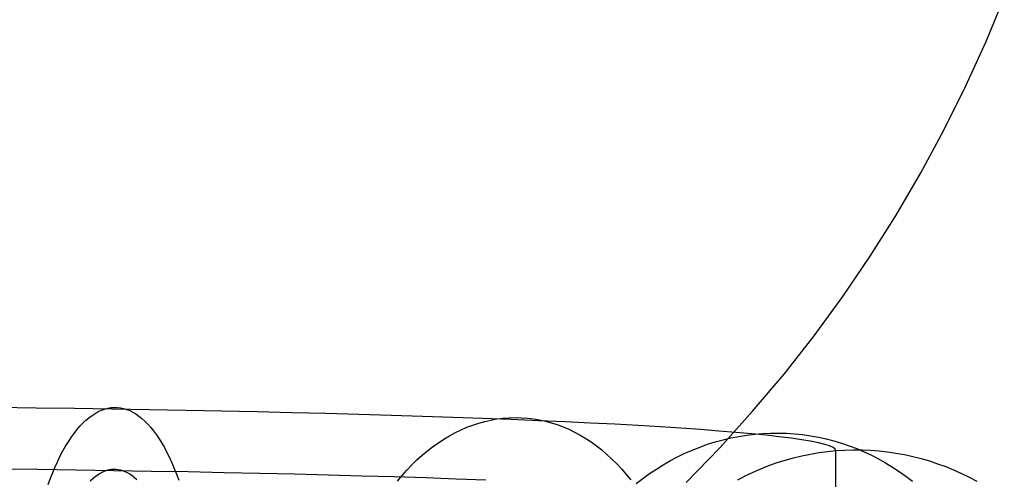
# Model space of a CAD drawing. Header units: millimetres. Extents: x -653 to -103, y 0 to 350.
# Tile 77 of 112: x -213 to -181, y 30 to 44. Entities that reach past the tile are written whole.
import ezdxf

# ---------------------------------------------------------------- set-up
doc = ezdxf.new("R2010")
doc.units = ezdxf.units.MM
doc.layers.add('Level Side Table Ferm Living', color=7, linetype='Continuous', true_color=0x000000)

msp = doc.modelspace()

# ---------------------------------------------------------------- linework, layer by layer
at = {"layer": 'Level Side Table Ferm Living'}
for p, q in [((-181.746, 43.674, 223), (-181.145, 45.125, 223)), ((-181.746, 43.674, 225), (-181.145, 45.125, 225)), ((-181.746, 43.674, 224), (-181.145, 45.125, 224)), ((-182.396, 42.244, 223), (-181.746, 43.674, 223)), ((-182.396, 42.244, 225), (-181.746, 43.674, 225)), ((-182.396, 42.244, 224), (-181.746, 43.674, 224)), ((-183.095, 40.837, 223), (-182.396, 42.244, 223)), ((-183.095, 40.837, 225), (-182.396, 42.244, 225)), ((-183.095, 40.837, 224), (-182.396, 42.244, 224)), ((-183.841, 39.455, 223), (-183.095, 40.837, 223)), ((-183.841, 39.455, 225), (-183.095, 40.837, 225)), ((-183.841, 39.455, 224), (-183.095, 40.837, 224)), ((-184.634, 38.099, 223), (-183.841, 39.455, 223)), ((-184.634, 38.099, 225), (-183.841, 39.455, 225)), ((-184.634, 38.099, 224), (-183.841, 39.455, 224)), ((-185.473, 36.771, 223), (-184.634, 38.099, 223)), ((-185.473, 36.771, 225), (-184.634, 38.099, 225)), ((-185.473, 36.771, 224), (-184.634, 38.099, 224)), ((-186.357, 35.473, 223), (-185.473, 36.771, 223)), ((-186.357, 35.473, 225), (-185.473, 36.771, 225)), ((-186.357, 35.473, 224), (-185.473, 36.771, 224)), ((-187.284, 34.205, 223), (-186.357, 35.473, 223)), ((-187.284, 34.205, 225), (-186.357, 35.473, 225)), ((-187.284, 34.205, 224), (-186.357, 35.473, 224)), ((-188.255, 32.97, 223), (-187.284, 34.205, 223)), ((-188.255, 32.97, 225), (-187.284, 34.205, 225)), ((-188.255, 32.97, 224), (-187.284, 34.205, 224)), ((-189.267, 31.769, 223), (-188.255, 32.97, 223)), ((-189.267, 31.769, 225), (-188.255, 32.97, 225)), ((-189.267, 31.769, 224), (-188.255, 32.97, 224)), ((-212.393, 31.873, 212.224), (-213.64, 31.888, 212.605)), ((-211.16, 31.857, 211.8), (-212.393, 31.873, 212.224)), ((-209.943, 31.838, 211.333), (-211.16, 31.857, 211.8)), ((-210.389, 31.759, 210.92), (-210.288, 31.805, 211.174)), ((-210.288, 31.805, 211.174), (-210.186, 31.842, 211.43)), ((-210.186, 31.842, 211.43), (-210.084, 31.87, 211.687)), ((-210.084, 31.87, 211.687), (-209.982, 31.887, 211.944)), ((-209.982, 31.887, 211.944), (-209.879, 31.896, 212.203)), ((-208.742, 31.819, 210.824), (-209.943, 31.838, 211.333)), ((-209.879, 31.896, 212.203), (-209.777, 31.894, 212.461)), ((-209.777, 31.894, 212.461), (-209.675, 31.883, 212.719)), ((-209.675, 31.883, 212.719), (-209.574, 31.862, 212.976)), ((-209.574, 31.862, 212.976), (-209.473, 31.832, 213.233)), ((-209.473, 31.832, 213.233), (-209.372, 31.792, 213.489)), ((-209.372, 31.792, 213.489), (-209.272, 31.743, 213.743)), ((-207.56, 31.798, 210.273), (-208.742, 31.819, 210.824)), ((-206.399, 31.775, 209.681), (-207.56, 31.798, 210.273)), ((-210.885, 31.386, 209.68), (-210.788, 31.479, 209.923)), ((-210.788, 31.479, 209.923), (-210.689, 31.563, 210.168)), ((-210.689, 31.563, 210.168), (-210.59, 31.637, 210.417)), ((-210.59, 31.637, 210.417), (-210.49, 31.703, 210.667)), ((-210.49, 31.703, 210.667), (-210.389, 31.759, 210.92)), ((-209.272, 31.743, 213.743), (-209.173, 31.684, 213.996)), ((-209.173, 31.684, 213.996), (-209.075, 31.616, 214.247)), ((-209.075, 31.616, 214.247), (-208.978, 31.538, 214.495)), ((-208.978, 31.538, 214.495), (-208.882, 31.451, 214.741)), ((-205.258, 31.75, 209.05), (-206.399, 31.775, 209.681)), ((-204.14, 31.724, 208.378), (-205.258, 31.75, 209.05)), ((-203.047, 31.697, 207.669), (-204.14, 31.724, 208.378)), ((-201.979, 31.668, 206.921), (-203.047, 31.697, 207.669)), ((-200.937, 31.638, 206.137), (-201.979, 31.668, 206.921)), ((-199.924, 31.606, 205.317), (-200.937, 31.638, 206.137)), ((-198.94, 31.573, 204.462), (-199.924, 31.606, 205.317)), ((-197.986, 31.539, 203.574), (-198.94, 31.573, 204.462)), ((-197.064, 31.503, 202.652), (-197.986, 31.539, 203.574)), ((-197.911, 31.442, 202.73), (-197.716, 31.486, 202.923)), ((-197.716, 31.486, 202.923), (-197.521, 31.521, 203.117)), ((-197.521, 31.521, 203.117), (-197.325, 31.546, 203.312)), ((-197.325, 31.546, 203.312), (-197.129, 31.561, 203.508)), ((-197.129, 31.561, 203.508), (-196.932, 31.567, 203.704)), ((-196.175, 31.466, 201.699), (-197.064, 31.503, 202.652)), ((-196.932, 31.567, 203.704), (-196.736, 31.563, 203.901)), ((-196.736, 31.563, 203.901), (-196.54, 31.55, 204.097)), ((-196.54, 31.55, 204.097), (-196.345, 31.527, 204.293)), ((-196.345, 31.527, 204.293), (-196.151, 31.494, 204.489)), ((-195.319, 31.428, 200.716), (-196.175, 31.466, 201.699)), ((-196.151, 31.494, 204.489), (-195.958, 31.452, 204.684)), ((-190.319, 30.603, 223), (-189.267, 31.769, 223)), ((-190.319, 30.603, 225), (-189.267, 31.769, 225)), ((-190.319, 30.603, 224), (-189.267, 31.769, 224)), ((-211.17, 31.053, 208.972), (-211.077, 31.173, 209.204)), ((-211.077, 31.173, 209.204), (-210.981, 31.284, 209.44)), ((-210.981, 31.284, 209.44), (-210.885, 31.386, 209.68)), ((-208.882, 31.451, 214.741), (-208.787, 31.355, 214.984)), ((-208.787, 31.355, 214.984), (-208.694, 31.251, 215.223)), ((-208.694, 31.251, 215.223), (-208.603, 31.137, 215.46)), ((-198.864, 31.081, 201.79), (-198.677, 31.172, 201.974)), ((-198.677, 31.172, 201.974), (-198.488, 31.253, 202.16)), ((-198.488, 31.253, 202.16), (-198.297, 31.326, 202.348)), ((-198.297, 31.326, 202.348), (-198.105, 31.389, 202.538)), ((-198.105, 31.389, 202.538), (-197.911, 31.442, 202.73)), ((-195.958, 31.452, 204.684), (-195.766, 31.4, 204.878)), ((-195.766, 31.4, 204.878), (-195.575, 31.339, 205.071)), ((-195.575, 31.339, 205.071), (-195.387, 31.268, 205.262)), ((-195.387, 31.268, 205.262), (-195.201, 31.188, 205.452)), ((-194.498, 31.389, 199.703), (-195.319, 31.428, 200.716)), ((-195.201, 31.188, 205.452), (-195.016, 31.1, 205.64)), ((-193.714, 31.349, 198.663), (-194.498, 31.389, 199.703)), ((-192.966, 31.308, 197.595), (-193.714, 31.349, 198.663)), ((-192.256, 31.265, 196.503), (-192.966, 31.308, 197.595)), ((-191.584, 31.222, 195.386), (-192.256, 31.265, 196.503)), ((-190.952, 31.178, 194.246), (-191.584, 31.222, 195.386)), ((-190.36, 31.133, 193.085), (-190.952, 31.178, 194.246)), ((-211.353, 30.788, 208.52), (-211.263, 30.924, 208.744)), ((-211.263, 30.924, 208.744), (-211.17, 31.053, 208.972)), ((-208.603, 31.137, 215.46), (-208.512, 31.014, 215.692)), ((-208.512, 31.014, 215.692), (-208.424, 30.883, 215.92)), ((-208.424, 30.883, 215.92), (-208.338, 30.744, 216.144)), ((-199.412, 30.755, 201.254), (-199.232, 30.872, 201.43)), ((-199.232, 30.872, 201.43), (-199.049, 30.981, 201.608)), ((-199.049, 30.981, 201.608), (-198.864, 31.081, 201.79)), ((-195.016, 31.1, 205.64), (-194.835, 31.001, 205.825)), ((-194.835, 31.001, 205.825), (-194.656, 30.894, 206.009)), ((-194.656, 30.894, 206.009), (-194.479, 30.779, 206.189)), ((-190.473, 30.782, 189.968), (-190.222, 30.851, 190.064)), ((-189.809, 31.088, 191.904), (-190.36, 31.133, 193.085)), ((-190.222, 30.851, 190.064), (-189.969, 30.91, 190.162)), ((-189.969, 30.91, 190.162), (-189.715, 30.96, 190.261)), ((-189.299, 31.041, 190.705), (-189.809, 31.088, 191.904)), ((-189.715, 30.96, 190.261), (-189.459, 31.001, 190.361)), ((-189.459, 31.001, 190.361), (-189.202, 31.032, 190.462)), ((-188.832, 30.994, 189.488), (-189.299, 31.041, 190.705)), ((-189.202, 31.032, 190.462), (-188.944, 31.053, 190.563)), ((-188.944, 31.053, 190.563), (-188.686, 31.065, 190.665)), ((-188.407, 30.947, 188.256), (-188.832, 30.994, 189.488)), ((-188.686, 31.065, 190.665), (-188.428, 31.067, 190.767)), ((-188.428, 31.067, 190.767), (-188.17, 31.06, 190.869)), ((-188.026, 30.898, 187.01), (-188.407, 30.947, 188.256)), ((-188.17, 31.06, 190.869), (-187.912, 31.043, 190.972)), ((-187.689, 30.85, 185.751), (-188.026, 30.898, 187.01)), ((-187.912, 31.043, 190.972), (-187.656, 31.016, 191.075)), ((-187.395, 30.801, 184.482), (-187.689, 30.85, 185.751)), ((-187.656, 31.016, 191.075), (-187.4, 30.98, 191.177)), ((-187.4, 30.98, 191.177), (-187.146, 30.934, 191.28)), ((-187.146, 30.934, 191.28), (-186.894, 30.878, 191.382)), ((-186.894, 30.878, 191.382), (-186.644, 30.814, 191.483)), ((-211.53, 30.489, 208.086), (-211.442, 30.642, 208.3)), ((-211.442, 30.642, 208.3), (-211.353, 30.788, 208.52)), ((-208.338, 30.744, 216.144), (-208.253, 30.596, 216.364)), ((-208.253, 30.596, 216.364), (-208.171, 30.441, 216.578)), ((-199.764, 30.494, 200.912), (-199.589, 30.628, 201.081)), ((-199.589, 30.628, 201.081), (-199.412, 30.755, 201.254)), ((-194.479, 30.779, 206.189), (-194.306, 30.654, 206.367)), ((-194.306, 30.654, 206.367), (-194.137, 30.521, 206.542)), ((-194.137, 30.521, 206.542), (-193.971, 30.38, 206.714)), ((-191.452, 30.415, 189.594), (-191.212, 30.52, 189.685)), ((-191.41, 29.473, 223), (-190.319, 30.603, 223)), ((-191.41, 29.473, 225), (-190.319, 30.603, 225)), ((-191.41, 29.473, 224), (-190.319, 30.603, 224)), ((-191.212, 30.52, 189.685), (-190.968, 30.617, 189.778)), ((-190.968, 30.617, 189.778), (-190.722, 30.704, 189.872)), ((-190.722, 30.704, 189.872), (-190.473, 30.782, 189.968)), ((-187.146, 30.751, 183.203), (-187.395, 30.801, 184.482)), ((-186.942, 30.702, 181.916), (-187.146, 30.751, 183.203)), ((-186.783, 30.652, 180.622), (-186.942, 30.702, 181.916)), ((-186.67, 30.601, 179.324), (-186.783, 30.652, 180.622)), ((-186.602, 30.551, 178.023), (-186.67, 30.601, 179.324)), ((-186.644, 30.814, 191.483), (-186.396, 30.74, 191.585)), ((-186.579, 30.501, 176.72), (-186.602, 30.551, 178.023)), ((-186.579, 30.501, 176.72), (-186.302, 30.518, 176.72)), ((-186.396, 30.74, 191.585), (-186.151, 30.656, 191.685)), ((-186.302, 30.518, 176.72), (-186.024, 30.526, 176.719)), ((-186.151, 30.656, 191.685), (-185.909, 30.564, 191.784)), ((-186.024, 30.526, 176.719), (-185.746, 30.524, 176.719)), ((-185.909, 30.564, 191.784), (-185.67, 30.463, 191.883)), ((-185.746, 30.524, 176.719), (-185.469, 30.513, 176.72)), ((-185.469, 30.513, 176.72), (-185.192, 30.492, 176.721)), ((-211.698, 30.159, 207.672), (-211.615, 30.328, 207.876)), ((-211.615, 30.328, 207.876), (-211.53, 30.489, 208.086)), ((-208.171, 30.441, 216.578), (-208.09, 30.277, 216.788)), ((-208.09, 30.277, 216.788), (-208.012, 30.106, 216.992)), ((-200.266, 30.04, 200.427), (-200.102, 30.199, 200.585)), ((-200.102, 30.199, 200.585), (-199.935, 30.351, 200.747)), ((-199.935, 30.351, 200.747), (-199.764, 30.494, 200.912)), ((-193.971, 30.38, 206.714), (-193.808, 30.23, 206.882)), ((-193.808, 30.23, 206.882), (-193.65, 30.072, 207.047)), ((-191.922, 30.178, 189.417), (-191.689, 30.3, 189.505)), ((-191.689, 30.3, 189.505), (-191.452, 30.415, 189.594)), ((-188.479, 30.112, 176.735), (-188.214, 30.196, 176.732)), ((-188.214, 30.196, 176.732), (-187.946, 30.27, 176.729)), ((-187.946, 30.27, 176.729), (-187.676, 30.335, 176.727)), ((-187.676, 30.335, 176.727), (-187.404, 30.391, 176.725)), ((-187.404, 30.391, 176.725), (-187.13, 30.437, 176.723)), ((-187.13, 30.437, 176.723), (-186.855, 30.474, 176.721)), ((-186.855, 30.474, 176.721), (-186.579, 30.501, 176.72)), ((-186.579, 25.435, 45.633), (-186.579, 30.501, 176.72)), ((-185.67, 30.463, 191.883), (-185.434, 30.352, 191.981)), ((-185.434, 30.352, 191.981), (-185.202, 30.233, 192.077)), ((-185.202, 30.233, 192.077), (-184.975, 30.105, 192.172)), ((-185.192, 30.492, 176.721), (-184.916, 30.461, 176.722)), ((-184.916, 30.461, 176.722), (-184.641, 30.421, 176.723)), ((-184.641, 30.421, 176.723), (-184.368, 30.371, 176.725)), ((-184.368, 30.371, 176.725), (-184.097, 30.312, 176.728)), ((-184.097, 30.312, 176.728), (-183.828, 30.244, 176.73)), ((-183.828, 30.244, 176.73), (-183.561, 30.166, 176.733)), ((-212.343, 29.887, 212.453), (-213.596, 29.902, 212.836)), ((-211.105, 29.87, 212.027), (-212.343, 29.887, 212.453)), ((-211.858, 29.799, 207.281), (-211.779, 29.982, 207.474)), ((-211.779, 29.982, 207.474), (-211.698, 30.159, 207.672)), ((-210.05, 29.876, 211.849), (-210.127, 29.856, 211.656)), ((-209.974, 29.89, 212.042), (-210.05, 29.876, 211.849)), ((-209.897, 29.896, 212.235), (-209.974, 29.89, 212.042)), ((-209.82, 29.895, 212.429), (-209.897, 29.896, 212.235)), ((-209.744, 29.886, 212.623), (-209.82, 29.895, 212.429)), ((-209.668, 29.871, 212.816), (-209.744, 29.886, 212.623)), ((-208.012, 30.106, 216.992), (-207.936, 29.927, 217.19)), ((-207.936, 29.927, 217.19), (-207.863, 29.741, 217.383)), ((-200.426, 29.873, 200.273), (-200.266, 30.04, 200.427)), ((-193.65, 30.072, 207.047), (-193.495, 29.907, 207.208)), ((-193.495, 29.907, 207.208), (-193.345, 29.734, 207.365)), ((-192.596, 29.758, 189.166), (-192.376, 29.906, 189.248)), ((-192.376, 29.906, 189.248), (-192.151, 30.046, 189.331)), ((-192.151, 30.046, 189.331), (-191.922, 30.178, 189.417)), ((-189.253, 29.807, 176.747), (-188.999, 29.918, 176.743)), ((-188.999, 29.918, 176.743), (-188.74, 30.02, 176.739)), ((-188.74, 30.02, 176.739), (-188.479, 30.112, 176.735)), ((-184.975, 30.105, 192.172), (-184.752, 29.969, 192.266)), ((-184.752, 29.969, 192.266), (-184.533, 29.825, 192.358)), ((-183.561, 30.166, 176.733), (-183.297, 30.079, 176.737)), ((-183.297, 30.079, 176.737), (-183.037, 29.983, 176.74)), ((-183.037, 29.983, 176.74), (-182.78, 29.878, 176.744)), ((-182.78, 29.878, 176.744), (-182.527, 29.764, 176.749)), ((-212.009, 29.41, 206.915), (-211.935, 29.608, 207.095)), ((-211.935, 29.608, 207.095), (-211.858, 29.799, 207.281)), ((-209.883, 29.852, 211.558), (-211.105, 29.87, 212.027)), ((-210.578, 29.583, 210.525), (-210.651, 29.514, 210.343)), ((-210.504, 29.646, 210.71), (-210.578, 29.583, 210.525)), ((-210.43, 29.702, 210.896), (-210.504, 29.646, 210.71)), ((-210.355, 29.751, 211.084), (-210.43, 29.702, 210.896)), ((-210.279, 29.793, 211.273), (-210.355, 29.751, 211.084)), ((-210.203, 29.828, 211.464), (-210.279, 29.793, 211.273)), ((-210.127, 29.856, 211.656), (-210.203, 29.828, 211.464)), ((-208.677, 29.832, 211.047), (-209.883, 29.852, 211.558)), ((-209.592, 29.848, 213.008), (-209.668, 29.871, 212.816)), ((-209.516, 29.818, 213.2), (-209.592, 29.848, 213.008)), ((-209.442, 29.781, 213.391), (-209.516, 29.818, 213.2)), ((-209.367, 29.737, 213.581), (-209.442, 29.781, 213.391)), ((-209.294, 29.686, 213.769), (-209.367, 29.737, 213.581)), ((-209.221, 29.628, 213.955), (-209.294, 29.686, 213.769)), ((-209.149, 29.563, 214.139), (-209.221, 29.628, 213.955)), ((-207.49, 29.811, 210.494), (-208.677, 29.832, 211.047)), ((-207.863, 29.741, 217.383), (-207.792, 29.548, 217.57)), ((-206.323, 29.788, 209.9), (-207.49, 29.811, 210.494)), ((-205.178, 29.764, 209.265), (-206.323, 29.788, 209.9)), ((-204.055, 29.737, 208.591), (-205.178, 29.764, 209.265)), ((-202.957, 29.71, 207.879), (-204.055, 29.737, 208.591)), ((-201.884, 29.681, 207.128), (-202.957, 29.71, 207.879)), ((-200.838, 29.65, 206.341), (-201.884, 29.681, 207.128)), ((-199.821, 29.619, 205.517), (-200.838, 29.65, 206.341)), ((-200.734, 29.516, 199.979), (-200.582, 29.698, 200.124)), ((-200.582, 29.698, 200.124), (-200.426, 29.873, 200.273)), ((-198.832, 29.585, 204.658), (-199.821, 29.619, 205.517)), ((-197.875, 29.551, 203.766), (-198.832, 29.585, 204.658)), ((-193.345, 29.734, 207.365), (-193.2, 29.553, 207.518)), ((-193.022, 29.438, 189.01), (-192.811, 29.602, 189.087)), ((-192.811, 29.602, 189.087), (-192.596, 29.758, 189.166)), ((-189.751, 29.56, 176.757), (-189.504, 29.688, 176.752)), ((-189.504, 29.688, 176.752), (-189.253, 29.807, 176.747)), ((-184.533, 29.825, 192.358), (-184.32, 29.672, 192.448)), ((-184.32, 29.672, 192.448), (-184.111, 29.511, 192.537)), ((-182.527, 29.764, 176.749), (-182.278, 29.641, 176.753)), ((-182.278, 29.641, 176.753), (-182.033, 29.51, 176.759))]:
    msp.add_line(p, q, dxfattribs=at)

doc.saveas('drawing.dxf')
